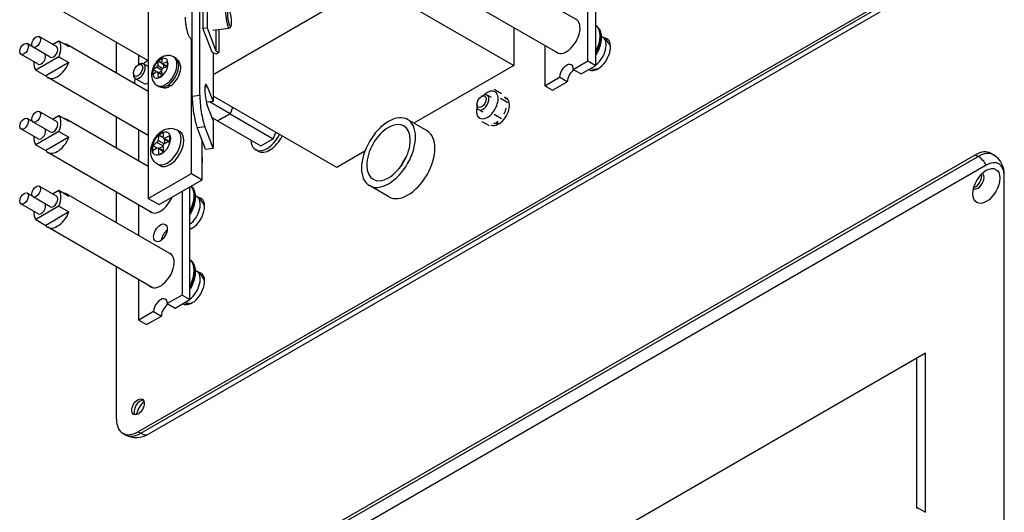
# Model space of a CAD drawing. Header units: inches. Extents: x 0 to 44.1, y 0 to 28.2.
# Tile 14 of 25: x 30.7 to 37.7, y 12.9 to 16.4. Entities that reach past the tile are written whole.
import ezdxf

# ---------------------------------------------------------------- set-up
doc = ezdxf.new("R2010")
doc.units = ezdxf.units.IN
doc.header["$LTSCALE"] = 0.5
doc.header["$MEASUREMENT"] = 0
doc.layers.add('AM_VIS', color=7, linetype='Continuous', lineweight=30)

msp = doc.modelspace()

# ---------------------------------------------------------------- linework, layer by layer
at = {"layer": 'AM_VIS', "color": 31}
for p, q in [((31.9103, 15.8486), (31.9103, 21.4748)), ((31.9651, 15.8557), (31.9651, 21.4819)), ((32.0607, 16.1594), (32.0607, 15.8102)), ((32.0018, 15.9158), (32.0188, 15.918)), ((32.0188, 15.918), (32.0607, 15.8102)), ((31.9103, 15.8486), (31.9651, 15.8557)), ((32.0607, 15.8102), (32.0127, 15.804)), ((32.0607, 15.6762), (32.0188, 15.784)), ((32.0607, 15.6762), (32.0607, 15.4753)), ((31.9462, 15.6222), (32.0009, 15.6293)), ((32.0059, 15.4682), (31.9462, 15.6222)), ((32.0607, 15.4753), (32.0009, 15.6293)), ((32.0059, 15.4682), (32.0607, 15.4753))]:
    msp.add_line(p, q, dxfattribs=at)
at = {"layer": 'AM_VIS', "color": 52}
for p, q in [((31.5954, 19.9376), (31.5954, 15.1151)), ((31.9048, 15.2938), (31.9048, 16.2527)), ((31.9821, 15.2491), (31.9821, 15.5295)), ((32.384, 15.4528), (32.3642, 15.4643)), ((31.5954, 15.1151), (31.9048, 15.2938)), ((31.6728, 15.0705), (31.9821, 15.2491)), ((31.9048, 15.2938), (31.9821, 15.2491)), ((31.5954, 15.1151), (31.6728, 15.0705))]:
    msp.add_line(p, q, dxfattribs=at)
at = {"layer": 'AM_VIS', "color": 161}
for p, q in [((34.8013, 16.0684), (34.8013, 16.8767)), ((34.7456, 16.1006), (34.7456, 16.8446)), ((34.4363, 16.2106), (34.4363, 15.922)), ((31.5283, 16.0744), (31.5283, 16.1392)), ((31.691, 16.0839), (31.667, 16.0978)), ((31.79, 16.1216), (31.7771, 16.129)), ((34.6401, 16.0397), (34.7456, 16.1006)), ((34.7456, 16.1006), (34.8013, 16.0684)), ((31.655, 16.0215), (31.6309, 16.0354)), ((31.6909, 16.0341), (31.6553, 16.0547)), ((31.6948, 16.0024), (31.6601, 16.0224)), ((31.6981, 16.0465), (31.6624, 16.067)), ((31.6954, 15.9986), (31.6624, 16.0177)), ((31.6917, 16.0256), (31.6732, 16.0149)), ((31.7275, 16.059), (31.6928, 16.0791)), ((31.731, 16.0604), (31.6981, 16.0794)), ((31.7059, 16.0715), (31.7059, 16.0501)), ((34.6401, 16.0397), (34.6958, 16.0075)), ((34.6958, 16.0075), (34.8013, 16.0684)), ((34.4363, 15.922), (34.5418, 15.9829)), ((34.4919, 15.8898), (34.5974, 15.9507)), ((34.5974, 15.9507), (34.5418, 15.9829)), ((31.6719, 15.917), (31.6589, 15.9244)), ((34.4363, 15.922), (34.4919, 15.8898)), ((31.5283, 15.3833), (31.5283, 15.6033)), ((31.8376, 15.1657), (31.8376, 14.4217)), ((31.8933, 14.3895), (31.8933, 15.1978)), ((31.5283, 14.8474), (31.5283, 15.0675)), ((31.5283, 14.243), (31.5283, 14.5317)), ((31.8376, 14.4217), (31.7322, 14.3607)), ((31.7878, 14.3286), (31.8933, 14.3895)), ((31.8376, 14.4217), (31.8933, 14.3895)), ((31.7322, 14.3607), (31.7878, 14.3286)), ((31.6338, 14.304), (31.5283, 14.243)), ((31.584, 14.2109), (31.6895, 14.2718)), ((31.6338, 14.304), (31.6895, 14.2718)), ((31.5283, 14.243), (31.584, 14.2109))]:
    msp.add_line(p, q, dxfattribs=at)
at = {"layer": 'AM_VIS', "color": 203}
for p, q in [((37.4003, 16.8362), (31.5225, 13.4427)), ((31.5418, 13.4315), (37.4196, 16.8251)), ((37.4743, 16.8197), (31.5965, 13.4261)), ((31.3678, 16.0118), (31.3678, 16.2318)), ((31.4891, 16.0132), (31.4891, 16.0025)), ((31.5225, 16.0711), (31.5317, 16.0764)), ((31.5954, 16.0601), (31.5619, 16.0794)), ((31.5631, 15.9393), (31.5016, 15.9748)), ((31.3678, 15.4759), (31.3678, 15.696)), ((37.5216, 15.4275), (31.6438, 12.0339)), ((31.6631, 12.0228), (37.5409, 15.4163)), ((37.5216, 15.4275), (37.5409, 15.4163)), ((37.631, 15.4383), (37.6503, 15.4272)), ((37.5989, 15.3526), (31.7211, 11.959)), ((37.7274, 4.9191), (37.7274, 15.2784)), ((37.7277, 4.9231), (37.7277, 15.2824)), ((31.3678, 14.9401), (31.3678, 15.1602)), ((31.3678, 13.532), (31.3678, 14.6244)), ((37.1643, 14.0049), (34.94, 12.7207)), ((37.1643, 12.8653), (37.1643, 14.0049)), ((31.4131, 13.4318), (31.4324, 13.4207)), ((31.5225, 13.4427), (31.5418, 13.4315)), ((37.0994, 12.9028), (37.1643, 12.8653))]:
    msp.add_line(p, q, dxfattribs=at)
at = {"layer": 'AM_VIS', "color": 132}
for p, q in [((34.6696, 16.3917), (33.9203, 16.8242)), ((34.5328, 16.1549), (33.7836, 16.5874)), ((31.5919, 16.1025), (30.8756, 16.516)), ((32.0574, 16.3195), (32.1748, 16.3347)), ((32.187, 16.3496), (32.177, 16.3361)), ((34.8028, 16.3524), (34.8013, 16.3532)), ((30.7666, 16.2015), (30.7276, 16.224)), ((30.938, 16.2026), (30.8143, 16.274)), ((30.9104, 16.2185), (30.9559, 16.2448)), ((30.9559, 16.2448), (31.027, 16.2037)), ((34.8505, 16.2713), (34.8428, 16.2757)), ((30.8942, 16.1268), (30.7705, 16.1982)), ((31.5954, 15.8803), (31.0123, 16.217)), ((30.8076, 16.0768), (30.6839, 16.1482)), ((30.9559, 16.1304), (30.7898, 16.0346)), ((31.027, 16.0894), (30.8609, 15.9935)), ((30.9559, 16.1304), (31.027, 16.0894)), ((30.7898, 16.0346), (30.8609, 15.9935)), ((31.5954, 15.5646), (30.8756, 15.9802)), ((30.938, 15.6667), (30.8143, 15.7382)), ((30.7666, 15.6657), (30.7276, 15.6882)), ((30.8942, 15.5909), (30.7705, 15.6624)), ((30.9104, 15.6827), (30.9559, 15.7089)), ((30.9559, 15.7089), (31.027, 15.6679)), ((31.5954, 15.3445), (31.0123, 15.6812)), ((30.8076, 15.5409), (30.6839, 15.6124)), ((30.9559, 15.5946), (30.7898, 15.4987)), ((30.9559, 15.5946), (31.027, 15.5535)), ((31.8017, 15.6053), (31.8206, 15.5944)), ((31.027, 15.5535), (30.8609, 15.4577)), ((31.7091, 15.5059), (31.6666, 15.5304)), ((31.7006, 15.5506), (31.6713, 15.5675)), ((31.7435, 15.5212), (31.7028, 15.5447)), ((31.7477, 15.5228), (31.7091, 15.5452)), ((31.7121, 15.5393), (31.7121, 15.5074)), ((30.7898, 15.4987), (30.8609, 15.4577)), ((31.6576, 15.4761), (31.6283, 15.4931)), ((31.7006, 15.4912), (31.6581, 15.5157)), ((31.7045, 15.4537), (31.6638, 15.4772)), ((31.7052, 15.4492), (31.6666, 15.4715)), ((31.7008, 15.4878), (31.6731, 15.4718)), ((31.6249, 15.0118), (30.8756, 15.4444)), ((31.9849, 15.3847), (31.9849, 15.3954)), ((31.6608, 15.3613), (31.6797, 15.3504)), ((30.938, 15.1309), (30.8143, 15.2023)), ((30.9104, 15.1468), (30.9559, 15.1731)), ((30.9559, 15.1731), (31.027, 15.132)), ((30.7666, 15.1298), (30.7276, 15.1523)), ((30.8942, 15.0551), (30.7705, 15.1266)), ((31.7616, 14.7127), (31.0123, 15.1453)), ((31.9425, 15.1282), (31.9348, 15.1326)), ((30.8076, 15.0051), (30.6839, 15.0766)), ((30.9559, 15.0588), (30.7898, 14.9629)), ((30.9559, 15.0588), (31.027, 15.0177)), ((30.7898, 14.9629), (30.8609, 14.9218)), ((31.027, 15.0177), (30.8609, 14.9218)), ((31.6249, 14.4759), (30.8756, 14.9085)), ((31.8948, 14.6735), (31.8933, 14.6743)), ((31.9425, 14.5924), (31.9348, 14.5968))]:
    msp.add_line(p, q, dxfattribs=at)
at = {"layer": 'AM_VIS', "color": 201}
for p, q in [((32.0607, 16.0039), (33.193, 16.6576)), ((33.193, 16.6576), (34.2139, 16.0682)), ((31.9873, 16.6021), (31.9873, 16.3342)), ((32.0166, 16.6059), (32.0166, 16.338)), ((31.9873, 16.3342), (32.0166, 16.338)), ((32.0535, 16.1635), (31.9873, 16.3342)), ((32.0166, 16.338), (32.0807, 16.1728)), ((32.0807, 16.3225), (32.0807, 16.1728)), ((32.101, 16.3251), (32.101, 16.1611)), ((34.2139, 16.339), (34.2139, 16.0682)), ((32.0793, 16.1486), (32.0535, 16.1635)), ((32.101, 16.1611), (32.0793, 16.1486)), ((32.0807, 16.1728), (32.101, 16.1611)), ((34.2139, 16.0682), (33.4974, 15.6545)), ((32.9455, 15.3359), (32.0607, 15.8468)), ((33.1471, 15.4523), (32.9455, 15.3359))]:
    msp.add_line(p, q, dxfattribs=at)
at = {"layer": 'AM_VIS', "color": 33}
for p, q in [((31.5932, 16.1033), (31.5954, 16.1045)), ((31.5946, 15.8808), (31.5954, 15.8812)), ((33.9834, 15.8464), (33.9932, 15.852)), ((34.0547, 15.8369), (34.0233, 15.855)), ((33.9505, 15.7893), (33.9505, 15.7781)), ((33.9944, 15.7323), (33.963, 15.7504))]:
    msp.add_line(p, q, dxfattribs=at)
at = {"layer": 'AM_VIS', "color": 73}
for p, q in [((31.7453, 15.9152), (31.7316, 15.9232)), ((31.7549, 15.9208), (31.7406, 15.929)), ((31.7453, 15.9152), (31.7459, 15.926)), ((34.1461, 15.8422), (34.161, 15.8336)), ((34.0912, 15.6614), (34.0912, 15.6624)), ((34.0912, 15.6614), (34.1104, 15.6504)), ((34.0817, 15.6569), (34.0816, 15.6559)), ((34.0816, 15.6559), (34.1008, 15.6448)), ((34.1008, 15.6448), (34.1014, 15.6556))]:
    msp.add_line(p, q, dxfattribs=at)
at = {"layer": 'AM_VIS', "color": 53}
for p, q in [((34.0736, 15.8972), (34.1267, 15.8665)), ((34.1182, 15.8336), (34.1714, 15.8029)), ((33.9843, 15.667), (34.0374, 15.6363)), ((34.0736, 15.7185), (34.1267, 15.6879))]:
    msp.add_line(p, q, dxfattribs=at)
at = {"layer": 'AM_VIS', "color": 191}
for p, q in [((32.1815, 15.7214), (32.0338, 15.8067)), ((32.1991, 15.7668), (32.1815, 15.7214)), ((32.0922, 15.6699), (32.0547, 15.6915)), ((32.0921, 15.6699), (32.0922, 15.6698)), ((32.1815, 15.7214), (32.0922, 15.6699)), ((32.0922, 15.6698), (32.1815, 15.7214)), ((32.0922, 15.6698), (32.4015, 15.4912)), ((32.1815, 15.7214), (32.4908, 15.5428)), ((32.4908, 15.5428), (32.5085, 15.5883)), ((32.4015, 15.4912), (32.4908, 15.5428))]:
    msp.add_line(p, q, dxfattribs=at)
at = {"layer": 'AM_VIS', "color": 150}
for p, q in [((33.5927, 15.5995), (33.4535, 15.6799)), ((33.3192, 15.1259), (33.18, 15.2063))]:
    msp.add_line(p, q, dxfattribs=at)
at = {"layer": 'AM_VIS', "color": 140}
msp.add_line((37.0994, 13.9674), (37.0994, 12.8922), dxfattribs=at)
at = {"layer": 'AM_VIS', "color": 132}
for centre, radius, start, end in [((32.3057, 16.4239), 0.4463, 183.78361, 193.4691), ((31.9941, 16.3398), 0.124, 189.16943, 227.50465), ((34.789, 16.1648), 0.1229, 15.753, 60), ((34.789, 16.1648), 0.1229, 256.82786, 284.247), ((31.6447, 15.5332), 0.0221, 307.34431, 352.65569), ((31.717, 15.4915), 0.0165, 118.9316, 181.0684), ((31.881, 15.0217), 0.1229, 15.753, 60), ((31.881, 15.0217), 0.1229, 275.75085, 284.247), ((31.881, 14.4859), 0.1229, 15.753, 60), ((31.881, 14.4859), 0.1229, 256.82786, 284.247)]:
    msp.add_arc(centre, radius, start, end, dxfattribs=at)
at = {"layer": 'AM_VIS', "color": 161}
for centre, radius, start, end in [((31.6436, 16.0697), 0.019, 307.95161, 352.04839), ((31.7045, 16.0345), 0.0136, 118.34669, 181.65331)]:
    msp.add_arc(centre, radius, start, end, dxfattribs=at)
at = {"layer": 'AM_VIS', "color": 203}
for centre, start, end in [((37.5647, 15.2884), 357.89131, 58.32634), ((31.5098, 13.5642), 241.67366, 302.10869)]:
    msp.add_arc(centre, 0.1631, start, end, dxfattribs=at)
at = {"layer": 'AM_VIS', "color": 132}
for centre, major_axis, ratio, start_param, end_param in [((32.1656, 16.4058), (0.0092, -0.0712), 0.178415, 2.95926, 6.465518), ((32.1776, 16.4074), (0.0076, -0.059), 0.178415, 5.656128, 11.939313), ((31.8796, 16.3688), (0.0118, -0.0915), 0.178415, 4.172519, 5.252259), ((34.7127, 16.2089), (0.0847, 0.1466), 0.57735, 4.760642, 6.234932), ((34.7181, 16.2057), (0.0847, 0.1466), 0.57735, 4.69489, 6.283185), ((30.7058, 16.1861), (0.0219, 0.0379), 0.57735, 2.35619449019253, 8.639379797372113), ((30.7924, 16.2361), (0.0219, 0.0379), 0.57735, 2.356194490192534, 8.63937979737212), ((30.8728, 16.1397), (0.0684, 0.1184), 0.57735, 4.960276, 6.035299), ((30.944, 16.0986), (0.0684, 0.1184), 0.57735, 6.035299, 6.531072), ((34.789, 16.1648), (0.0615, 0.1065), 0.57735, 4.069178, 6.283185), ((30.9161, 16.1647), (0.0219, 0.0379), 0.57735, 3.141593, 6.283185), ((30.8728, 16.1397), (0.0684, 0.1184), 0.57735, 2.261116, 2.893706), ((30.8295, 16.1147), (0.0219, 0.0379), 0.57735, 3.141593, 6.082343), ((30.944, 16.0986), (0.0684, 0.1184), 0.57735, 2.893706, 4.960276), ((30.7924, 15.7003), (0.0219, 0.0379), 0.57735, 2.356194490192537, 8.639379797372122), ((30.7058, 15.6503), (0.0219, 0.0379), 0.57735, 2.35619449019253, 8.639379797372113), ((30.9161, 15.6288), (0.0219, 0.0379), 0.57735, 3.141593, 6.283185), ((30.8728, 15.6038), (0.0684, 0.1184), 0.57735, 4.960276, 6.035299), ((30.944, 15.5628), (0.0684, 0.1184), 0.57735, 6.035299, 6.531072), ((30.8295, 15.5788), (0.0219, 0.0379), 0.57735, 3.141593, 6.082343), ((31.6889, 15.5077), (0.0461, 0.0799), 0.57735, 2.356194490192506, 8.63937979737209), ((31.7313, 15.4833), (0.0704, 0.122), 0.57735, 3.141593, 6.283185), ((31.6883, 15.5081), (0.0441, 0.0763), 0.57735, 0.509172, 1.061625), ((31.7501, 15.4724), (0.0704, 0.122), 0.57735, 3.141593, 6.283185), ((32.0146, 15.3393), (0.2228, -0.3859), 0.57735, 3.735477, 3.845965), ((30.8728, 15.6038), (0.0684, 0.1184), 0.57735, 2.261116, 2.893706), ((30.944, 15.5628), (0.0684, 0.1184), 0.57735, 2.893706, 4.960276), ((31.9806, 15.3197), (0.2228, -0.3859), 0.57735, 3.735477, 3.845965), ((31.9976, 15.3491), (0.4456, 0), 0.57735, 2.164681, 2.275169), ((31.9976, 15.3098), (0.4456, 0), 0.57735, 2.164681, 2.275169), ((31.6883, 15.5081), (0.0441, 0.0763), 0.57735, 5.221561, 5.774014), ((31.6883, 15.5081), (0.0441, 0.0763), 0.57735, 2.079968, 2.632421), ((31.9976, 15.3491), (0.4456, 0), 0.57735, 2.43722, 2.547708), ((31.9976, 15.3098), (0.4456, 0), 0.57735, 2.43722, 2.547708), ((31.9806, 15.3197), (0.2228, -0.3859), 0.57735, 4.008016, 4.118505), ((31.6883, 15.5081), (0.0441, 0.0763), 0.57735, 3.650764, 4.203217), ((32.0146, 15.3393), (0.2228, -0.3859), 0.57735, 4.008016, 4.118505), ((31.9342, 15.3661), (0.0359, 0.0621), 0.57735, 5.164958, 5.830616), ((31.9435, 15.3607), (0.0293, 0.0508), 0.57735, 5.129196, 5.497787), ((30.7924, 15.1645), (0.0219, 0.0379), 0.57735, 2.356194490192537, 8.639379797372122), ((30.8728, 15.068), (0.0684, 0.1184), 0.57735, 4.960276, 6.035299), ((31.8102, 15.0626), (0.0847, 0.1466), 0.57735, 4.69489, 6.179973), ((31.8047, 15.0658), (0.0847, 0.1466), 0.57735, 4.760642, 6.122329), ((30.7058, 15.1144), (0.0219, 0.0379), 0.57735, 2.35619449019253, 8.639379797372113), ((30.9161, 15.093), (0.0219, 0.0379), 0.57735, 3.141593, 6.283185), ((30.944, 15.0269), (0.0684, 0.1184), 0.57735, 6.035299, 6.531072), ((31.881, 15.0217), (0.0615, 0.1065), 0.57735, 4.069178, 6.283185), ((30.8728, 15.068), (0.0684, 0.1184), 0.57735, 2.261116, 2.893706), ((30.8295, 15.043), (0.0219, 0.0379), 0.57735, 3.141593, 6.082343), ((30.944, 15.0269), (0.0684, 0.1184), 0.57735, 2.893706, 4.960276), ((31.8047, 14.53), (0.0847, 0.1466), 0.57735, 4.760642, 6.234932), ((31.8102, 14.5268), (0.0847, 0.1466), 0.57735, 4.69489, 6.283185), ((31.881, 14.4859), (0.0615, 0.1065), 0.57735, 4.069178, 6.283185)]:
    msp.add_ellipse(centre, major_axis=major_axis, ratio=ratio, start_param=start_param, end_param=end_param, dxfattribs=at)
at = {"layer": 'AM_VIS', "color": 161}
for centre, major_axis, start_param, end_param in [((34.5909, 16.2792), (0.0691, 0.1197), 2.99262, 6.432158), ((31.6819, 16.0476), (0.0391, 0.0677), 5.497787, 11.780972), ((31.718, 16.0267), (0.0591, 0.1023), 3.141593, 6.283185), ((31.893, 15.9092), (0.1638, -0.2836), 3.708089, 3.834521), ((31.6812, 16.048), (0.037, 0.064), 0.509172, 1.061625), ((31.7309, 16.0193), (0.0591, 0.1023), 3.141593, 6.283185), ((31.9215, 15.9257), (0.1638, -0.2836), 3.708089, 3.834521), ((31.9073, 15.9339), (0.3275, 0), 2.137292, 2.263725), ((31.6812, 16.048), (0.037, 0.064), 5.221561, 5.774014), ((34.5909, 16.0113), (0.0348, 0.0602), 5.497787, 8.63938), ((31.6812, 16.048), (0.037, 0.064), 2.079968, 2.632421), ((31.9073, 15.9339), (0.3275, 0), 2.448664, 2.575097), ((31.9073, 15.901), (0.3275, 0), 2.448664, 2.575097), ((31.893, 15.9092), (0.1638, -0.2836), 4.01946, 4.145893), ((31.9215, 15.9257), (0.1638, -0.2836), 4.01946, 4.145893), ((31.9073, 15.901), (0.3275, 0), 2.137292, 2.263725), ((34.6466, 15.9791), (0.0348, 0.0602), 0.785398, 2.356194), ((31.6812, 16.048), (0.037, 0.064), 3.650764, 4.203217), ((31.683, 15.1361), (0.0691, 0.1197), 2.99262, 4.940306), ((31.683, 14.8682), (0.0348, 0.0602), 2.356194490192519, 8.639379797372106), ((31.7386, 14.836), (0.0348, 0.0602), 0.928126, 2.213467), ((31.683, 14.6003), (0.0691, 0.1197), 2.99262, 6.432158), ((31.683, 14.3324), (0.0348, 0.0602), 5.497787, 8.63938), ((31.7386, 14.3002), (0.0348, 0.0602), 0.785398, 2.356194)]:
    msp.add_ellipse(centre, major_axis=major_axis, ratio=0.57735, start_param=start_param, end_param=end_param, dxfattribs=at)
at = {"layer": 'AM_VIS', "color": 203}
for centre, major_axis, start_param, end_param in [((34.8171, 16.1486), (0.0638, 0.1105), 3.106616, 6.569054), ((31.5317, 16.0271), (0.0302, 0.0523), 2.356194, 7.068583), ((31.5225, 16.0325), (0.0236, 0.0409), 5.497787, 11.780972), ((33.456, 15.3627), (0.1367, 0.2368), 3.141593, 6.283185), ((31.9092, 15.5413), (0.0638, 0.1105), 4.869806, 4.898938), ((37.5216, 15.2489), (0.1094, 0.1894), 0, 0.785398), ((37.5409, 15.2377), (0.1094, 0.1894), 0, 0.785398), ((37.5409, 15.327), (0.0547, -0.0947), 1.508132, 2.356194), ((37.5989, 15.2042), (0.0909, 0.1574), 5.497787, 7.068583), ((37.5989, 15.2042), (0.0687, 0.119), 2.356194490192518, 8.639379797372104), ((37.5384, 15.2392), (0.0315, 0.0546), 3.124385, 6.300393), ((37.5216, 15.2489), (0.0315, 0.0546), 3.622923, 5.801855), ((37.6183, 15.2824), (0.1094, 0), 6.220521, 6.283185), ((31.9092, 15.0055), (0.0638, 0.1105), 3.750531, 6.569054), ((31.9092, 14.4697), (0.0638, 0.1105), 3.106616, 6.569054), ((31.5225, 13.6213), (0.0315, 0.0546), 2.356194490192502, 8.63937979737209), ((31.5393, 13.6116), (0.0315, 0.0546), 0.270603, 2.870989), ((31.5998, 13.5766), (0.0687, 0.119), 1.152184, 1.989408), ((31.5225, 13.6213), (0.1094, 0.1894), 2.356194, 3.926991), ((31.5418, 13.6101), (0.1094, 0.1894), 3.141593, 3.926991), ((31.5418, 13.5208), (0.0547, -0.0947), 5.497787, 6.283185)]:
    msp.add_ellipse(centre, major_axis=major_axis, ratio=0.57735, start_param=start_param, end_param=end_param, dxfattribs=at)
at = {"layer": 'AM_VIS', "color": 33}
for centre, major_axis, start_param, end_param in [((31.5933, 15.9916), (0.0684, 0.1184), 0.785398, 1.113415), ((31.5933, 15.9916), (0.0684, 0.1184), 0.762661, 0.785398), ((31.5933, 15.9916), (0.0684, 0.1184), 2.028178, 2.34208), ((31.5933, 15.9916), (0.0302, 0.0523), 3.141593, 3.978498), ((31.5933, 15.9916), (0.0684, 0.1184), 3.941105, 3.949728), ((33.9932, 15.8027), (0.0302, 0.0523), 2.356194, 7.068583), ((33.9834, 15.8083), (0.0233, 0.0404), 5.497787, 11.780972)]:
    msp.add_ellipse(centre, major_axis=major_axis, ratio=0.57735, start_param=start_param, end_param=end_param, dxfattribs=at)
at = {"layer": 'AM_VIS', "color": 73}
for centre, start_param, end_param in [((31.7501, 16.0082), 3.988318, 6.256067), ((31.7501, 16.0082), 3.168711, 3.865663), ((34.1056, 15.7378), 3.988318, 6.283185), ((34.0864, 15.7489), 5.854631, 6.18603), ((34.0864, 15.7489), 4.75468, 5.187855), ((34.0864, 15.7489), 3.988318, 4.124378), ((34.1056, 15.7378), 3.147224, 3.865663), ((34.0864, 15.7489), 3.737291, 3.865663)]:
    msp.add_ellipse(centre, major_axis=(0.0553, 0.0959), ratio=0.57735, start_param=start_param, end_param=end_param, dxfattribs=at)
at = {"layer": 'AM_VIS', "color": 31}
for centre, major_axis, start_param in [((32.0188, 15.851), (0.0105, -0.0814), 2.514535), ((31.9462, 15.7562), (0.021, -0.1627), 4.085331), ((32.0009, 15.7633), (0.021, -0.1627), 4.085331)]:
    msp.add_ellipse(centre, major_axis=major_axis, ratio=0.178415, start_param=start_param, end_param=5.656128, dxfattribs=at)
at = {"layer": 'AM_VIS', "color": 53}
for start_param, end_param in [(0.785398, 1.102999), (6.021386, 7.068583), (4.974188, 6.021386), (2.038593, 2.879793), (3.926991, 4.974188), (2.879793, 3.926991)]:
    msp.add_ellipse((34.0246, 15.7846), major_axis=(0.0547, 0.0947), ratio=0.57735, start_param=start_param, end_param=end_param, dxfattribs=at)
at = {"layer": 'AM_VIS', "color": 150}
for centre, major_axis, start_param, end_param in [((33.3167, 15.4431), (0.1367, 0.2368), 5.497787, 11.780972), ((33.3167, 15.4431), (0.1105, 0.1913), 5.497787, 11.780972), ((33.5333, 15.3181), (0.1105, 0.1913), 1.371207, 1.770386)]:
    msp.add_ellipse(centre, major_axis=major_axis, ratio=0.57735, start_param=start_param, end_param=end_param, dxfattribs=at)
at = {"layer": 'AM_VIS', "color": 52}
for centre, start_param in [((32.4462, 15.6063), 2.409402), ((32.466, 15.5949), 3.141593)]:
    msp.add_ellipse(centre, major_axis=(0.082, 0.1421), ratio=0.57735, start_param=start_param, end_param=4.80681, dxfattribs=at)
at = {"layer": 'AM_VIS', "color": 132}
for points, knots in [([(34.8013, 16.1403), (34.8038, 16.1441), (34.8061, 16.1479), (34.8175, 16.1673), (34.8251, 16.1837), (34.8365, 16.2169), (34.8404, 16.2336), (34.8437, 16.266), (34.8432, 16.2816), (34.8374, 16.3098), (34.8321, 16.3225), (34.8184, 16.3409), (34.8112, 16.3476), (34.8028, 16.3524)], [2.262852, 2.262852, 2.262852, 2.262852, 2.345993, 2.345993, 2.679727, 2.679727, 3.014759, 3.014759, 3.352411, 3.352411, 3.681726, 3.681726, 3.926991, 3.926991, 3.926991, 3.926991]), ([(31.6608, 15.3613), (31.652, 15.3663), (31.6441, 15.373), (31.6309, 15.3885), (31.6258, 15.3973), (31.6175, 15.4173), (31.6152, 15.4283), (31.613, 15.4532), (31.6141, 15.4669), (31.6197, 15.4952), (31.6247, 15.5097), (31.6379, 15.5372), (31.6461, 15.5502), (31.6652, 15.5739), (31.6762, 15.5846), (31.701, 15.6024), (31.7149, 15.6098), (31.7434, 15.6171), (31.7572, 15.6183), (31.7818, 15.6143), (31.7922, 15.6107), (31.8017, 15.6053)], [5.497787, 5.497787, 5.497787, 5.497787, 5.698717, 5.698717, 5.916158, 5.916158, 6.185375, 6.185375, 6.537696, 6.537696, 6.937171, 6.937171, 7.33386, 7.33386, 7.732357, 7.732357, 8.12428, 8.12428, 8.423984, 8.423984, 8.63938, 8.63938, 8.63938, 8.63938]), ([(31.8933, 14.9972), (31.8958, 15.001), (31.8981, 15.0048), (31.9095, 15.0242), (31.9171, 15.0406), (31.9285, 15.0738), (31.9324, 15.0905), (31.9357, 15.1229), (31.9352, 15.1385), (31.9294, 15.1667), (31.9241, 15.1794), (31.9125, 15.1951), (31.9081, 15.1996), (31.9032, 15.2035)], [2.262852, 2.262852, 2.262852, 2.262852, 2.345993, 2.345993, 2.679727, 2.679727, 3.014759, 3.014759, 3.352411, 3.352411, 3.681726, 3.681726, 3.840646, 3.840646, 3.840646, 3.840646]), ([(31.8933, 14.4614), (31.8958, 14.4651), (31.8981, 14.4689), (31.9095, 14.4884), (31.9171, 14.5048), (31.9285, 14.538), (31.9324, 14.5547), (31.9357, 14.587), (31.9352, 14.6026), (31.9294, 14.6309), (31.9241, 14.6436), (31.9105, 14.662), (31.9032, 14.6686), (31.8948, 14.6735)], [2.262852, 2.262852, 2.262852, 2.262852, 2.345993, 2.345993, 2.679727, 2.679727, 3.014759, 3.014759, 3.352411, 3.352411, 3.681726, 3.681726, 3.926991, 3.926991, 3.926991, 3.926991])]:
    msp.add_open_spline(points, degree=3, knots=knots, dxfattribs=at)
at = {"layer": 'AM_VIS', "color": 161, "extrusion": (-4.1e-15, 3.8e-15, -1)}
msp.add_open_spline([(31.7771, 16.129), (31.7696, 16.1333), (31.7614, 16.1363), (31.7446, 16.1395), (31.7359, 16.1395), (31.718, 16.1371), (31.709, 16.1342), (31.69, 16.1255), (31.6805, 16.119), (31.6623, 16.1031), (31.6538, 16.0934), (31.6394, 16.0723), (31.6334, 16.061), (31.6241, 16.0371), (31.6209, 16.0246), (31.6184, 15.999), (31.619, 15.9858), (31.6257, 15.962), (31.6306, 15.9514), (31.6439, 15.9352), (31.651, 15.929), (31.6589, 15.9244)], degree=3, knots=[3.926991, 3.926991, 3.926991, 3.926991, 4.127088, 4.127088, 4.343481, 4.343481, 4.611084, 4.611084, 4.962215, 4.962215, 5.363429, 5.363429, 5.762505, 5.762505, 6.163316, 6.163316, 6.556308, 6.556308, 6.854136, 6.854136, 7.068583, 7.068583, 7.068583, 7.068583], dxfattribs=at)

doc.saveas('drawing.dxf')
